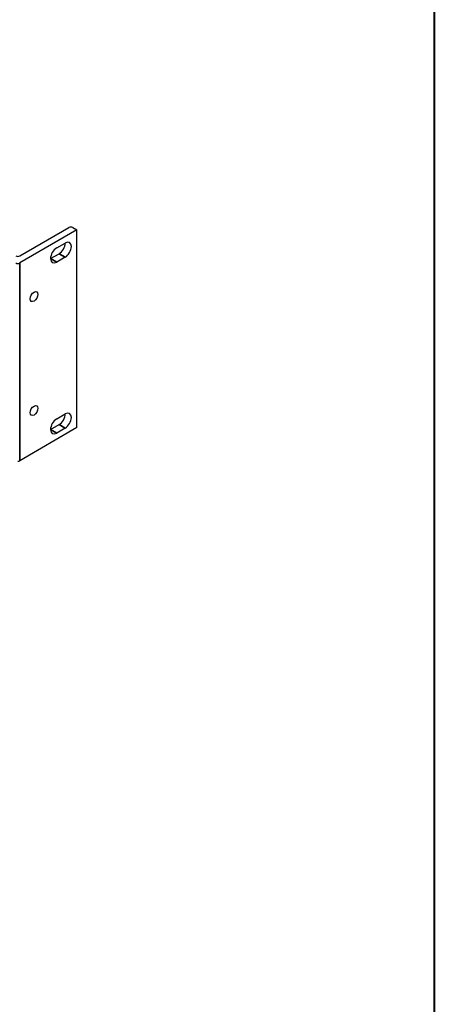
# Model space of a CAD drawing. Header units: millimetres. Extents: x 80 to 2248, y 80 to 1719.
# Tile 76 of 77: x 2122 to 2248, y 1095 to 1394. Entities that reach past the tile are written whole.
import ezdxf

# ---------------------------------------------------------------- set-up
doc = ezdxf.new("R2010")
doc.units = ezdxf.units.MM
doc.header["$LTSCALE"] = 8.333333
for name, color, linetype, lineweight in [('Border (ANSI)', 7, 'Continuous', 40), ('Visible (ANSI)', 7, 'Continuous', 25), ('Visible Narrow (ANSI)', 7, 'Continuous', 35)]:
    doc.layers.add(name, color=color, linetype=linetype, lineweight=lineweight)

# ---------------------------------------------------------------- blocks, each defined once
blk = doc.blocks.new('Borders Default Border')
at = {"layer": 'Border (ANSI)', "flags": 128}
blk.add_lwpolyline([(9.652, 9.652), (9.652, 206.248), (269.748, 206.248), (269.748, 9.652), (9.652, 9.652)], dxfattribs=at)

msp = doc.modelspace()

# ---------------------------------------------------------------- linework, layer by layer
at = {"layer": 'Visible (ANSI)'}
for p, q in [((2122.1544, 1322.1153), (2137.0656, 1330.7243)), ((2139.5257, 1329.9843), (2122.1544, 1319.955)), ((2138.2441, 1330.7243), (2139.5257, 1329.9843)), ((2139.5257, 1270.0194), (2139.5257, 1329.9843)), ((2133.3739, 1324.5342), (2135.9489, 1326.0209)), ((2131.503, 1321.2937), (2134.078, 1322.7804)), ((2135.9489, 1321.7003), (2133.3739, 1320.2136)), ((2133.3739, 1272.6867), (2135.9489, 1274.1734)), ((2139.5257, 1270.0194), (2122.1544, 1259.9901)), ((2131.503, 1269.4462), (2134.078, 1270.9329)), ((2135.9489, 1269.8527), (2133.3739, 1268.366))]:
    msp.add_line(p, q, dxfattribs=at)
for centre, major_axis, start_param, end_param in [((2137.6548, 1330.3841), (0.8333, 0), 0.78539816, 2.35619449), ((2135.9489, 1323.8606), (1.3229, 2.2914), 3.92699082, 7.06858347), ((2133.3739, 1322.3739), (-1.3229, -2.2914), 3.92699082, 7.06858347), ((2134.078, 1324.9408), (1.3229, 2.2914), 3.92699082, 5.49778714), ((2121.5652, 1322.4555), (0.8333, 0), 3.92699082, 5.49778714), ((2121.5652, 1320.2952), (-0.8333, 0), 0.78539816, 2.35619449), ((2133.3739, 1270.5264), (-1.3229, -2.2914), 3.92699082, 7.06858347), ((2134.078, 1273.0932), (1.3229, 2.2914), 3.92699082, 5.49778714), ((2135.9489, 1272.0131), (1.3229, 2.2914), 3.92699082, 7.06858347), ((2121.5652, 1260.3304), (-0.8333, 0), 1.57079633, 2.35619449)]:
    msp.add_ellipse(centre, major_axis=major_axis, ratio=0.57735027, start_param=start_param, end_param=end_param, dxfattribs=at)
for centre in [(2126.5043, 1309.7665), (2126.5043, 1275.2015)]:
    msp.add_ellipse(centre, major_axis=(0.8308, 1.439), ratio=0.57735027, dxfattribs=at)
at = {"layer": 'Visible Narrow (ANSI)'}
for p, q in [((2131.503, 1321.2937), (2133.3739, 1320.2136)), ((2134.078, 1322.7804), (2135.9489, 1321.7003)), ((2122.1544, 1259.9901), (2122.1544, 1319.955)), ((2131.503, 1269.4462), (2133.3739, 1268.366)), ((2134.078, 1270.9329), (2135.9489, 1269.8527))]:
    msp.add_line(p, q, dxfattribs=at)

# ---------------------------------------------------------------- block references
at = {"xscale": 8.333333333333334, "yscale": 8.333333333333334, "zscale": 8.333333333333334}
msp.add_blockref('Borders Default Border', (0, 0), dxfattribs=at)

doc.saveas('drawing.dxf')
